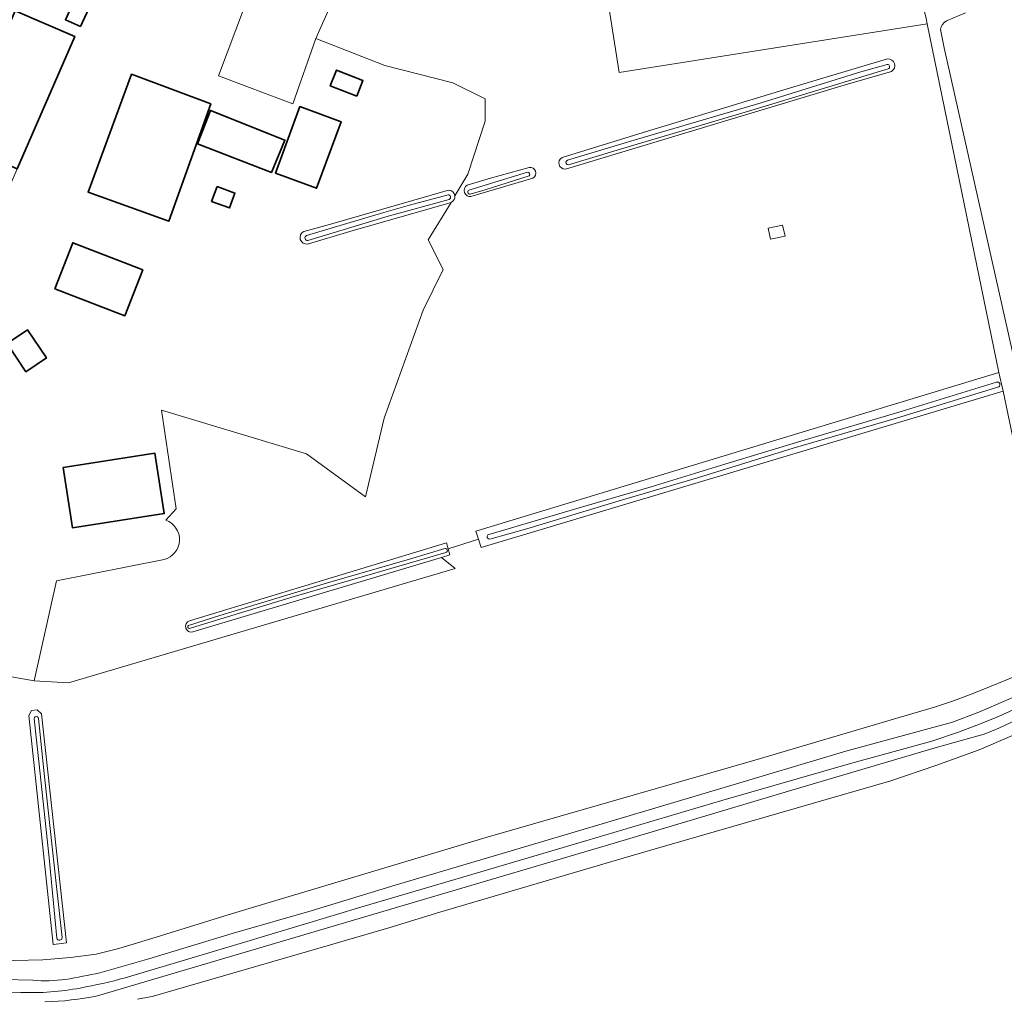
# Model space of a CAD drawing. Extents: x 199200 to 204075, y 460125 to 464703.
# Tile 36 of 174: x 201745 to 201873, y 462160 to 462288. Entities that reach past the tile are written whole.
import ezdxf

# ---------------------------------------------------------------- set-up
doc = ezdxf.new("R2010")
doc.units = 0
for name, color, linetype, lineweight in [('B-WE-GR-GRAS-GV', 60, 'Continuous', 13), ('B-WE-OG-BEBOUWING-GV', 7, 'Continuous', 35), ('B-WE-OG-BEBOUWING_LUIFEL-GV', 7, 'Continuous', 18), ('B-WE-OG-BEBOUWING_SCHUUR-GV', 7, 'Continuous', 35), ('B-WE-OG-TERREIN_ERF-GV', 7, 'Continuous', 18), ('B-WE-OG-TERREIN_ONBEGROEID-GV', 7, 'Continuous', 18), ('B-WE-OG-WATER_GREPPEL-GV', 160, 'Continuous', 18), ('B-WE-OG-WATER_SLOOT-GV', 120, 'Continuous', 18)]:
    doc.layers.add(name, color=color, linetype=linetype, lineweight=lineweight)

msp = doc.modelspace()

# ---------------------------------------------------------------- linework, layer by layer
at = {"layer": 'B-WE-GR-GRAS-GV', "flags": 128}
for points in [[(201766.86, 462209.231), (201800.46, 462219.41), (201800.661, 462218.622), (201804.632, 462219.875), (201804.277, 462220.948), (201872.595, 462241.646), (201863.214, 462287.168), (201822.993, 462280.825), (201820.411, 462297.196), (201799.478, 462293.687)], [(201790.851, 462294.259), (201787.837, 462295.281), (201783.374, 462285.278), (201792.409, 462281.729), (201801.282, 462279.471), (201805.477, 462277.373), (201805.477, 462274.469), (201803.218, 462267.532), (201801.53, 462264.736)], [(201868.205, 462288.603), (201865.733, 462287.582)], [(201864.959, 462286.445), (201865.428, 462284.051), (201881.368, 462213.133)], [(201815.539, 462269.737), (201826.126, 462273.005), (201845.371, 462278.801), (201858.034, 462282.589)], [(201858.559, 462280.96), (201852.816, 462279.312), (201837.619, 462274.72), (201815.979, 462268.216)], [(201803.151, 462266.109), (201806.2, 462267.028), (201811.251, 462268.432)], [(201811.714, 462267.042), (201803.642, 462264.61)], [(201801.069, 462263.869), (201798.056, 462258.982), (201799.991, 462255.11), (201797.41, 462249.786), (201792.305, 462235.677), (201789.871, 462225.411), (201782.159, 462231.011), (201763.229, 462236.729), (201765.131, 462223.827), (201763.79, 462222.369)], [(201878.712, 462212.532), (201873.14, 462239.213), (201804.987, 462218.8), (201804.632, 462219.875), (201800.661, 462218.622), (201800.866, 462217.817), (201799.81, 462217.501), (201801.554, 462216.066), (201751.099, 462201.117), (201746.591, 462201.387), (201740.64, 462202.439)], [(201763.551, 462217.228), (201749.495, 462214.455), (201746.591, 462201.387), (201751.099, 462201.117), (201801.554, 462216.066), (201799.81, 462217.501), (201767.324, 462207.77)], [(201743.924, 462164.866), (201747.706, 462164.949), (201751.35, 462165.271), (201754.684, 462165.696), (201757.673, 462166.429), (201762.516, 462167.926), (201772.478, 462170.988), (201805.763, 462180.979), (201840.699, 462191.01), (201859.557, 462196.581), (201864.16, 462197.939), (201866.633, 462198.774), (201868.763, 462199.572), (201870.411, 462200.197), (201878.514, 462203.494)], [(201877.264, 462197.437), (201872.595, 462195.219), (201870.657, 462194.436), (201867.824, 462193.654), (201864.276, 462192.618), (201845.56, 462187.083), (201822.319, 462180.19), (201796.703, 462172.592), (201766.498, 462163.698), (201754.857, 462160.252)], [(201760.078, 462159.801), (201760.795, 462159.939), (201762.024, 462160.175), (201785.306, 462166.892), (201792.928, 462169.143), (201799.58, 462171.168), (201823.536, 462178.209), (201827.262, 462179.304), (201858.453, 462188.324), (201864.326, 462190.34), (201870.027, 462192.39), (201874.353, 462194.228)], [(201874.353, 462194.228), (201870.027, 462192.39), (201864.326, 462190.34), (201858.453, 462188.324), (201827.262, 462179.304), (201823.536, 462178.209), (201799.58, 462171.168), (201792.928, 462169.143), (201785.306, 462166.892), (201762.024, 462160.175), (201760.795, 462159.939)]]:
    msp.add_lwpolyline(points, dxfattribs=at)
at = {"layer": 'B-WE-GR-GRAS-GV'}
for points in [[(201865.733, 462287.582, 0.2327158), (201864.959, 462286.445)], [(201858.034, 462282.589, -0.812308), (201858.559, 462280.96)], [(201815.979, 462268.216, -0.819295), (201815.539, 462269.737)], [(201811.251, 462268.432, -0.8532286), (201811.714, 462267.042)], [(201803.642, 462264.61, -0.799919), (201803.151, 462266.109)], [(201801.53, 462264.736, -0.3211545), (201801.069, 462263.869)], [(201763.79, 462222.369, -0.7385407), (201763.551, 462217.228)], [(201767.324, 462207.77, -0.9500706), (201766.86, 462209.231)], [(201754.857, 462160.252, -0.0464962), (201747.987, 462159.473)]]:
    msp.add_lwpolyline(points, format="xyb", dxfattribs=at)
at = {"layer": 'B-WE-GR-GRAS-GV', "flags": 128}
msp.add_lwpolyline([(201746.977, 462197.601), (201747.551, 462197.061), (201750.829, 462167.186), (201749.109, 462166.948), (201749.07, 462166.944), (201745.912, 462196.875), (201746.231, 462197.502)], close=True, dxfattribs=at)
at = {"layer": 'B-WE-OG-BEBOUWING-GV', "flags": 128}
for points in [[(201744.389, 462268.243), (201751.889, 462285.527), (201744.128, 462288.895), (201740.773, 462281.163), (201741.058, 462281.04), (201739.429, 462276.384), (201734.142, 462278.678), (201732.161, 462274.113), (201741.676, 462269.967), (201741.476, 462269.508)], [(201769.65, 462276.721), (201759.319, 462280.603), (201753.633, 462265.211), (201764.17, 462261.398)], [(201778.102, 462267.687), (201783.482, 462265.704), (201786.684, 462274.393), (201781.304, 462276.376)], [(201777.596, 462267.745), (201779.332, 462272.005), (201769.622, 462275.881), (201767.928, 462271.504)], [(201758.446, 462249.039), (201760.774, 462255.039), (201751.637, 462258.583), (201749.31, 462252.583)], [(201750.377, 462229.25), (201751.621, 462221.344), (201763.583, 462223.226), (201762.339, 462231.132)]]:
    msp.add_lwpolyline(points, close=True, dxfattribs=at)
at = {"layer": 'B-WE-OG-BEBOUWING_LUIFEL-GV', "flags": 128}
msp.add_lwpolyline([(201844.652, 462259.466), (201844.336, 462260.9), (201842.453, 462260.484), (201842.769, 462259.051)], close=True, dxfattribs=at)
at = {"layer": 'B-WE-OG-BEBOUWING_SCHUUR-GV', "flags": 128}
for points in [[(201752.666, 462286.822), (201754.854, 462291.656), (201752.862, 462292.557), (201750.674, 462287.724)], [(201788.713, 462277.719), (201789.524, 462279.786), (201786.072, 462281.14), (201785.261, 462279.074)], [(201770.484, 462265.932), (201769.773, 462263.982), (201772.109, 462263.13), (201772.82, 462265.08)], [(201743.06, 462245.424), (201745.524, 462241.754), (201748.195, 462243.548), (201745.73, 462247.218)]]:
    msp.add_lwpolyline(points, close=True, dxfattribs=at)
at = {"layer": 'B-WE-OG-TERREIN_ERF-GV', "flags": 128}
for points in [[(201801.53, 462264.736), (201803.218, 462267.532), (201805.477, 462274.469), (201805.477, 462277.373), (201801.282, 462279.471), (201792.409, 462281.729), (201783.374, 462285.278), (201780.363, 462276.719), (201770.658, 462280.383), (201777.6, 462298.787)], [(201781.803, 462260.055), (201785.184, 462260.994), (201800.708, 462265.465)], [(201763.79, 462222.369), (201765.131, 462223.827), (201763.229, 462236.729), (201782.159, 462231.011), (201789.871, 462225.411), (201792.305, 462235.677), (201797.41, 462249.786), (201799.991, 462255.11), (201798.056, 462258.982), (201801.069, 462263.869), (201787.806, 462260.079), (201782.288, 462258.418)], [(201740.64, 462202.439), (201746.591, 462201.387), (201749.495, 462214.455), (201763.551, 462217.228)]]:
    msp.add_lwpolyline(points, dxfattribs=at)
for points in [[(201751.889, 462285.527), (201744.389, 462268.243), (201742.273, 462263.368), (201729.84, 462268.763), (201732.161, 462274.113), (201734.142, 462278.678), (201739.429, 462276.384), (201741.058, 462281.04), (201740.773, 462281.163), (201744.128, 462288.895)], [(201759.319, 462280.603), (201769.65, 462276.721), (201764.17, 462261.398), (201753.633, 462265.211)], [(201778.102, 462267.687), (201781.304, 462276.376), (201786.684, 462274.393), (201783.482, 462265.704)], [(201779.332, 462272.005), (201777.596, 462267.745), (201767.928, 462271.504), (201769.622, 462275.881)], [(201749.31, 462252.583), (201751.637, 462258.583), (201760.774, 462255.039), (201758.446, 462249.039)], [(201750.377, 462229.25), (201762.339, 462231.132), (201763.583, 462223.226), (201751.621, 462221.344)]]:
    msp.add_lwpolyline(points, close=True, dxfattribs=at)
at = {"layer": 'B-WE-OG-TERREIN_ERF-GV'}
for points in [[(201800.708, 462265.465, -0.3709055), (201801.53, 462264.736)], [(201782.288, 462258.418, -0.8466299), (201781.803, 462260.055)], [(201763.551, 462217.228, 0.7385407), (201763.79, 462222.369)]]:
    msp.add_lwpolyline(points, format="xyb", dxfattribs=at)
at = {"layer": 'B-WE-OG-TERREIN_ONBEGROEID-GV', "flags": 128}
for points in [[(201863.071, 462287.86), (201858.296, 462307.597), (201819.766, 462301.287), (201820.411, 462297.196), (201822.993, 462280.825), (201863.214, 462287.168)], [(201787.837, 462295.281), (201777.6, 462298.787), (201770.658, 462280.383), (201780.363, 462276.719), (201783.374, 462285.278)]]:
    msp.add_lwpolyline(points, close=True, dxfattribs=at)
at = {"layer": 'B-WE-OG-WATER_GREPPEL-GV', "flags": 128}
for points in [[(201858.006, 462281.855), (201854.536, 462280.919), (201841.515, 462276.876), (201825.394, 462272.118), (201816.242, 462269.355)], [(201816.506, 462268.819), (201825.329, 462271.47), (201840.2, 462275.85), (201858.122, 462281.313)], [(201811.008, 462267.814), (201803.347, 462265.477)], [(201803.53, 462264.934), (201805.5, 462265.52), (201811.228, 462267.314)], [(201800.648, 462264.865), (201795.612, 462263.483), (201792.239, 462262.545), (201782.153, 462259.518)], [(201782.342, 462258.904), (201792.838, 462262.083), (201800.812, 462264.261)], [(201872.278, 462240.387), (201859.804, 462236.538), (201847.15, 462232.814), (201836.78, 462229.67), (201827.151, 462226.734), (201817.776, 462223.959), (201805.84, 462220.463)], [(201806.085, 462219.893), (201811.064, 462221.272), (201822.998, 462224.872), (201833.233, 462227.899), (201845.705, 462231.779), (201859.204, 462235.701), (201872.567, 462239.783)], [(201800.221, 462218.672), (201795.606, 462217.27), (201784.914, 462214.201), (201770.83, 462209.908), (201766.748, 462208.625)], [(201766.898, 462208.224), (201768.291, 462208.642), (201780.538, 462212.383), (201789.441, 462214.944), (201800.358, 462218.14)], [(201750.239, 462167.848), (201749.468, 462174.918), (201747.922, 462189.278), (201747.158, 462196.455)], [(201746.599, 462196.44), (201747.202, 462190.829), (201748.544, 462178.283), (201749.556, 462167.781)]]:
    msp.add_lwpolyline(points, dxfattribs=at)
at = {"layer": 'B-WE-OG-WATER_GREPPEL-GV'}
for points in [[(201858.122, 462281.313, 0.9241915), (201858.006, 462281.855)], [(201816.242, 462269.355, 1.1362563), (201816.506, 462268.819)], [(201811.228, 462267.314, 0.6706478), (201811.008, 462267.814)], [(201800.812, 462264.261, 0.7929104), (201800.648, 462264.865)], [(201803.347, 462265.477, 0.7848077), (201803.53, 462264.934)], [(201782.153, 462259.518, 0.8838419), (201782.342, 462258.904)], [(201872.567, 462239.783, 0.884374), (201872.278, 462240.387)], [(201805.84, 462220.463, 0.6816927), (201806.085, 462219.893)], [(201800.358, 462218.14, 0.9818762), (201800.221, 462218.672)], [(201766.748, 462208.625, 0.7772505), (201766.898, 462208.224)], [(201747.158, 462196.455, 1.0392425), (201746.599, 462196.44)], [(201749.556, 462167.781, 0.8997108), (201750.239, 462167.848)]]:
    msp.add_lwpolyline(points, format="xyb", dxfattribs=at)
at = {"layer": 'B-WE-OG-WATER_SLOOT-GV', "flags": 128}
for points in [[(201863.071, 462287.86), (201863.214, 462287.168), (201872.595, 462241.646), (201873.14, 462239.213), (201878.712, 462212.532), (201880.495, 462212.935), (201881.368, 462213.133), (201865.428, 462284.051), (201864.959, 462286.445)], [(201865.733, 462287.582), (201868.205, 462288.603)], [(201858.034, 462282.589), (201845.371, 462278.801), (201826.126, 462273.005), (201815.539, 462269.737)], [(201816.242, 462269.355), (201825.394, 462272.118), (201841.515, 462276.876), (201854.536, 462280.919), (201858.006, 462281.855)], [(201815.979, 462268.216), (201837.619, 462274.72), (201852.816, 462279.312), (201858.559, 462280.96)], [(201858.122, 462281.313), (201840.2, 462275.85), (201825.329, 462271.47), (201816.506, 462268.819)], [(201811.251, 462268.432), (201806.2, 462267.028), (201803.151, 462266.109)], [(201803.347, 462265.477), (201811.008, 462267.814)], [(201811.228, 462267.314), (201805.5, 462265.52), (201803.53, 462264.934)], [(201803.642, 462264.61), (201811.714, 462267.042)], [(201800.708, 462265.465), (201785.184, 462260.994), (201781.803, 462260.055)], [(201782.153, 462259.518), (201792.239, 462262.545), (201795.612, 462263.483), (201800.648, 462264.865)], [(201782.288, 462258.418), (201787.806, 462260.079), (201801.069, 462263.869)], [(201800.812, 462264.261), (201792.838, 462262.083), (201782.342, 462258.904)], [(201805.84, 462220.463), (201817.776, 462223.959), (201827.151, 462226.734), (201836.78, 462229.67), (201847.15, 462232.814), (201859.804, 462236.538), (201872.278, 462240.387)], [(201872.567, 462239.783), (201859.204, 462235.701), (201845.705, 462231.779), (201833.233, 462227.899), (201822.998, 462224.872), (201811.064, 462221.272), (201806.085, 462219.893)], [(201766.748, 462208.625), (201770.83, 462209.908), (201784.914, 462214.201), (201795.606, 462217.27), (201800.221, 462218.672)], [(201799.81, 462217.501), (201800.866, 462217.817), (201800.661, 462218.622), (201800.46, 462219.41), (201766.86, 462209.231)], [(201800.358, 462218.14), (201789.441, 462214.944), (201780.538, 462212.383), (201768.291, 462208.642), (201766.898, 462208.224)], [(201767.324, 462207.77), (201799.81, 462217.501)], [(201878.514, 462203.494), (201870.411, 462200.197), (201868.763, 462199.572), (201866.633, 462198.774), (201864.16, 462197.939), (201859.557, 462196.581), (201840.699, 462191.01), (201805.763, 462180.979), (201772.478, 462170.988), (201762.516, 462167.926), (201757.673, 462166.429), (201754.684, 462165.696), (201751.35, 462165.271), (201747.706, 462164.949), (201743.924, 462164.866), (201740.176, 462164.715), (201735.671, 462164.767), (201730.994, 462164.922), (201727.727, 462164.945), (201725.595, 462164.971), (201722.603, 462164.857)], [(201755.175, 462163.234), (201761.568, 462165.064), (201772.449, 462168.39), (201782.759, 462171.327), (201793.729, 462174.699), (201804.938, 462177.987), (201820.778, 462182.709), (201836.278, 462187.326), (201852.598, 462192.219), (201866.538, 462195.982), (201869.968, 462197.306), (201877.033, 462200.344)], [(201877.033, 462200.344), (201869.968, 462197.306), (201866.538, 462195.982), (201852.598, 462192.219), (201836.278, 462187.326), (201820.778, 462182.709), (201804.938, 462177.987), (201793.729, 462174.699), (201782.759, 462171.327), (201772.449, 462168.39), (201761.568, 462165.064), (201755.175, 462163.234)], [(201882.262, 462201.109), (201872.207, 462196.609), (201869.694, 462195.598), (201867.3, 462194.67), (201863.807, 462193.512), (201853.217, 462190.603), (201836.392, 462185.769), (201818.767, 462180.517), (201803.023, 462175.875), (201789.688, 462171.942), (201773.495, 462167.074), (201758.483, 462162.618)], [(201758.483, 462162.618), (201773.495, 462167.074), (201789.688, 462171.942), (201803.023, 462175.875), (201818.767, 462180.517), (201836.392, 462185.769), (201853.217, 462190.603), (201863.807, 462193.512), (201867.3, 462194.67), (201869.694, 462195.598), (201872.207, 462196.609), (201882.262, 462201.109)], [(201747.158, 462196.455), (201747.922, 462189.278), (201749.468, 462174.918), (201750.239, 462167.848)], [(201754.857, 462160.252), (201766.498, 462163.698), (201796.703, 462172.592), (201822.319, 462180.19), (201845.56, 462187.083), (201864.276, 462192.618), (201867.824, 462193.654), (201870.657, 462194.436), (201872.595, 462195.219), (201877.264, 462197.437)], [(201749.556, 462167.781), (201748.544, 462178.283), (201747.202, 462190.829), (201746.599, 462196.44)], [(201725.885, 462163.089), (201732.93, 462162.754), (201738.701, 462162.454), (201746.429, 462162.283)], [(201746.429, 462162.283), (201738.701, 462162.454), (201732.93, 462162.754), (201725.885, 462163.089)], [(201744.863, 462160.696), (201737.822, 462160.881), (201726.716, 462161.48)], [(201726.716, 462161.48), (201737.822, 462160.881), (201744.863, 462160.696)]]:
    msp.add_lwpolyline(points, dxfattribs=at)
at = {"layer": 'B-WE-OG-WATER_SLOOT-GV'}
for points in [[(201864.959, 462286.445, -0.2327158), (201865.733, 462287.582)], [(201858.006, 462281.855, -0.9241915), (201858.122, 462281.313)], [(201858.559, 462280.96, 0.812308), (201858.034, 462282.589)], [(201815.539, 462269.737, 0.819295), (201815.979, 462268.216)], [(201816.506, 462268.819, -1.1362563), (201816.242, 462269.355)], [(201811.008, 462267.814, -0.6706478), (201811.228, 462267.314)], [(201811.714, 462267.042, 0.8532286), (201811.251, 462268.432)], [(201803.151, 462266.109, 0.799919), (201803.642, 462264.61)], [(201800.648, 462264.865, -0.7929104), (201800.812, 462264.261)], [(201801.53, 462264.736, 0.3709055), (201800.708, 462265.465)], [(201801.069, 462263.869, 0.3211545), (201801.53, 462264.736)], [(201803.53, 462264.934, -0.7848077), (201803.347, 462265.477)], [(201781.803, 462260.055, 0.8466299), (201782.288, 462258.418)], [(201782.342, 462258.904, -0.8838419), (201782.153, 462259.518)], [(201872.278, 462240.387, -0.884374), (201872.567, 462239.783)], [(201806.085, 462219.893, -0.6816927), (201805.84, 462220.463)], [(201800.221, 462218.672, -0.9818762), (201800.358, 462218.14)], [(201766.86, 462209.231, 0.9500706), (201767.324, 462207.77)], [(201766.898, 462208.224, -0.7772505), (201766.748, 462208.625)], [(201746.599, 462196.44, -1.0392425), (201747.158, 462196.455)], [(201750.239, 462167.848, -0.8997108), (201749.556, 462167.781)], [(201750.704, 462162.385, 0.0041427), (201755.175, 462163.234)], [(201755.175, 462163.234, -0.0041427), (201750.704, 462162.385)], [(201746.429, 462162.283, 0.0528857), (201750.704, 462162.385)], [(201750.704, 462162.385, -0.0528857), (201746.429, 462162.283)], [(201758.483, 462162.618, -0.0251851), (201752.603, 462161.269)], [(201752.603, 462161.269, 0.0251851), (201758.483, 462162.618)], [(201752.603, 462161.269, -0.0579985), (201744.863, 462160.696)], [(201744.863, 462160.696, 0.0579985), (201752.603, 462161.269)], [(201747.987, 462159.473, 0.0464962), (201754.857, 462160.252)]]:
    msp.add_lwpolyline(points, format="xyb", dxfattribs=at)
at = {"layer": 'B-WE-OG-WATER_SLOOT-GV', "flags": 128}
for points in [[(201804.632, 462219.875), (201804.987, 462218.8), (201873.14, 462239.213), (201872.595, 462241.646), (201804.277, 462220.948)], [(201749.07, 462166.944), (201749.109, 462166.948), (201750.829, 462167.186), (201747.551, 462197.061), (201746.977, 462197.601), (201746.231, 462197.502), (201745.912, 462196.875)]]:
    msp.add_lwpolyline(points, close=True, dxfattribs=at)

doc.saveas('drawing.dxf')
